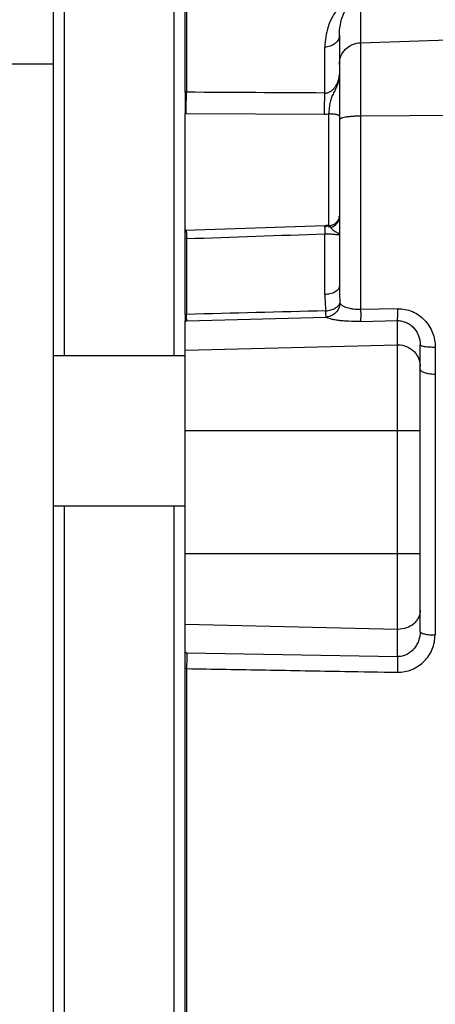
# Model space of a CAD drawing. Extents: x -1817 to 1181, y 8 to 1522.
# Tile 53 of 66: x 419 to 475, y 781 to 915. Entities that reach past the tile are written whole.
import ezdxf

# ---------------------------------------------------------------- set-up
doc = ezdxf.new("R2010")
doc.units = 0
doc.header["$LTSCALE"] = 65.395
doc.layers.get('0').update_dxf_attribs({"linetype": 'CONTINUOUS'})

msp = doc.modelspace()

# ---------------------------------------------------------------- linework, layer by layer
at = {"color": 6, "linetype": 'CONTINUOUS'}
for p, q in [((424.78, 935.46), (424.78, 869.21)), ((439.78, 869.21), (439.78, 935.46)), ((441.28, 905.12), (441.28, 935.71)), ((423.28, 933.95), (423.28, 663.98)), ((462.28, 912.91), (462.28, 878.71)), ((423.28, 908.96), (399.18, 908.96)), ((441.28, 874.84), (441.28, 902.24)), ((460.33, 886.93), (441.28, 886.27)), ((441.28, 723.94), (441.28, 873.98)), ((473.28, 831.64), (473.28, 870.7)), ((441.28, 869.21), (423.28, 869.21)), ((441.28, 848.71), (423.28, 848.71)), ((424.78, 848.71), (424.78, 749.21)), ((439.78, 749.21), (439.78, 848.71))]:
    msp.add_line(p, q, dxfattribs=at)
at = {"color": 9, "linetype": 'CONTINUOUS'}
for p, q in [((441.46, 935.72), (441.46, 905.12)), ((465.17, 916.83), (465.17, 875.51)), ((465.17, 911.87), (484.28, 912.53)), ((460.31, 905.01), (460.31, 911.27)), ((441.41, 902.24), (460.26, 902.13)), ((460.83, 886.96), (460.83, 902.16)), ((484.28, 901.98), (465.17, 901.87)), ((460.83, 886.9), (460.83, 886.67)), ((460.31, 877.56), (460.31, 885.83)), ((441.46, 885.17), (441.46, 874.84)), ((470.22, 875.62), (465.17, 875.51)), ((441.48, 873.98), (460.46, 874.48)), ((465.16, 873.89), (470.2, 874)), ((470.2, 828.21), (470.2, 874)), ((441.28, 869.95), (470.2, 870.7)), ((475.35, 870.35), (475.35, 866.72)), ((475.31, 866.72), (475.31, 831.17)), ((473.28, 858.96), (441.28, 858.96)), ((441.28, 842.25), (473.28, 842.25)), ((470.2, 831.93), (441.28, 832.58)), ((441.48, 828.72), (470.2, 828.21)), ((441.46, 826.58), (441.46, 771.34))]:
    msp.add_line(p, q, dxfattribs=at)
at = {"color": 2, "linetype": 'CONTINUOUS'}
for p, q in [((441.28, 905.12), (441.28, 902.24)), ((441.28, 874.84), (441.28, 873.98))]:
    msp.add_line(p, q, dxfattribs=at)
at = {"color": 6, "linetype": 'CONTINUOUS'}
msp.add_lwpolyline([(460.87, 886.96), (460.76, 886.95), (460.62, 886.95), (460.48, 886.94), (460.33, 886.93)], dxfattribs=at)
at = {"color": 2, "linetype": 'CONTINUOUS'}
for centre, radius, start, end in [((441.48, 896.81), 8.31, 90.0906, 91.3722), ((441.38, 896.78), 5.46, 89.6793, 91.0801), ((460.83, 888.38), 1.45, 351.0466, 354.0307), ((460.78, 888.43), 1.53, 271.9657, 274.8486), ((460.78, 888.43), 1.53, 274.8482, 276.1578), ((440.9, 893.95), 19.11, 271.1426, 271.6997), ((440.4, 915.69), 41.72, 271.2066, 271.4858)]:
    msp.add_arc(centre, radius, start, end, dxfattribs=at)
at = {"color": 9, "linetype": 'CONTINUOUS'}
for centre, radius, start, end in [((460.29, 907.61), 5.47, 269.6673, 275.6421), ((459.27, 915.62), 28.76, 271.9674, 273.1037), ((442.42, 856.97), 29.28, 91.9751, 92.2364), ((442.04, 863.01), 22.17, 91.498, 91.9784), ((479.81, 877.59), 19.5, 180.0771, 186.6514), ((497.93, 878.74), 35.65, 180.0387, 183.8093), ((470.28, 867.65), 3.05, 90, 91.4772), ((470.28, 835.39), 3.46, 268.7009, 270), ((475.28, 839.7), 8.53, 270, 270.2345), ((441.14, 809.76), 18.97, 88.9787, 89.5928), ((441.16, 813.31), 13.27, 88.695, 89.4971)]:
    msp.add_arc(centre, radius, start, end, dxfattribs=at)
at = {"color": 6, "linetype": 'CONTINUOUS'}
for centre, radius, start, end in [((460.78, 888.17), 1.5, 282.0053, 360), ((475.28, 872.55), 5.82, 269.9997, 270.3431), ((475.32, 865.95), 0.77, 87.7449, 90.3431)]:
    msp.add_arc(centre, radius, start, end, dxfattribs=at)
at = {"color": 9, "linetype": 'CONTINUOUS'}
for points, knots in [([(462.13, 916.56), (461.81, 916.18), (461.27, 915.37), (460.71, 914.05), (460.39, 912.67), (460.31, 911.74), (460.31, 911.27)], [0, 0, 0, 0, 0.260313, 0.508433, 0.753316, 1, 1, 1, 1]), ([(462.28, 912.91), (462.28, 913.56), (462.4, 914.54), (462.81, 915.79), (463.12, 916.38), (463.3, 916.66)], [0, 0, 0, 0, 0.496912, 0.745296, 1, 1, 1, 1]), ([(462.28, 912.91), (462.28, 912.81), (462.25, 912.6), (462.15, 912.3), (461.96, 912.01), (461.62, 911.66), (461.06, 911.36), (460.56, 911.27), (460.31, 911.27)], [0, 0, 0, 0, 0.105381, 0.21873, 0.340319, 0.469369, 0.738678, 1, 1, 1, 1]), ([(462.28, 908.92), (462.28, 909.29), (462.43, 910.06), (463.07, 911.02), (464.03, 911.68), (464.79, 911.86), (465.17, 911.87)], [0, 0, 0, 0, 0.248267, 0.497536, 0.748238, 1, 1, 1, 1]), ([(460.31, 905.01), (460.46, 905), (460.75, 905.05), (461.15, 905.25), (461.48, 905.55), (461.84, 906.01), (462.16, 906.67), (462.28, 907.25), (462.28, 907.54)], [0, 0, 0, 0, 0.12535, 0.250807, 0.376186, 0.501732, 0.752968, 1, 1, 1, 1]), ([(462.28, 907.54), (462.28, 907.3), (462.23, 906.82), (462.02, 906.13), (461.78, 905.59), (461.57, 905.18), (461.41, 904.87), (461.26, 904.57), (461.1, 904.15), (460.97, 903.58), (460.88, 902.88), (460.85, 902.4), (460.83, 902.16)], [0, 0, 0, 0, 0.128359, 0.255904, 0.381249, 0.442787, 0.503393, 0.563195, 0.622845, 0.744915, 0.872009, 1, 1, 1, 1]), ([(460.26, 902.13), (460.26, 902.66), (460.27, 903.62), (460.29, 904.57), (460.31, 905.01)], [0, 0, 0, 0, 0.549915, 1, 1, 1, 1]), ([(462.28, 901.88), (462.28, 901.9), (462.26, 901.93), (462.22, 901.96), (462.15, 902), (462.03, 902.04), (461.84, 902.08), (461.62, 902.11), (461.36, 902.14), (461.1, 902.15), (460.92, 902.16), (460.83, 902.16)], [0, 0, 0, 0, 0.036737, 0.063523, 0.097857, 0.191739, 0.318431, 0.472402, 0.644404, 0.823516, 1, 1, 1, 1]), ([(465.17, 901.87), (464.98, 901.87), (464.61, 901.86), (464.07, 901.83), (463.58, 901.78), (463.14, 901.72), (462.83, 901.65), (462.62, 901.59), (462.5, 901.55), (462.41, 901.5), (462.34, 901.45), (462.29, 901.4), (462.28, 901.36), (462.28, 901.35)], [0, 0, 0, 0, 0.189202, 0.370434, 0.537284, 0.683945, 0.805509, 0.855708, 0.898433, 0.933597, 0.961432, 0.982813, 1, 1, 1, 1]), ([(460.26, 886.93), (460.26, 886.93), (460.26, 886.93), (460.26, 886.92), (460.26, 886.92), (460.26, 886.91), (460.27, 886.89), (460.27, 886.85), (460.27, 886.81), (460.27, 886.76), (460.28, 886.7), (460.28, 886.6), (460.29, 886.46), (460.29, 886.27), (460.3, 886.06), (460.31, 885.91), (460.31, 885.83)], [0, 0, 0, 0, 0.001087, 0.004187, 0.009383, 0.016707, 0.037731, 0.067216, 0.105112, 0.151366, 0.2059, 0.268408, 0.415618, 0.589513, 0.78595, 1, 1, 1, 1]), ([(441.41, 886.28), (441.41, 886.28), (441.41, 886.28), (441.41, 886.27), (441.41, 886.27), (441.42, 886.26), (441.42, 886.23), (441.42, 886.2), (441.42, 886.16), (441.42, 886.11), (441.43, 886.05), (441.43, 885.95), (441.44, 885.81), (441.45, 885.62), (441.45, 885.4), (441.46, 885.25), (441.46, 885.17)], [0, 0, 0, 0, 0.00108, 0.004175, 0.009365, 0.016685, 0.037704, 0.067191, 0.105093, 0.151357, 0.205906, 0.268437, 0.415697, 0.589625, 0.786048, 1, 1, 1, 1]), ([(460.31, 885.83), (460.46, 885.84), (460.73, 885.85), (461.12, 885.82), (461.45, 885.78), (461.72, 885.74), (461.94, 885.72), (462.1, 885.72), (462.19, 885.75), (462.24, 885.78), (462.27, 885.83), (462.28, 885.86), (462.28, 885.88)], [0, 0, 0, 0, 0.211416, 0.402348, 0.564588, 0.698885, 0.806679, 0.888417, 0.920155, 0.947143, 0.972292, 1, 1, 1, 1]), ([(462.28, 878.71), (462.28, 878.64), (462.25, 878.49), (462.14, 878.28), (461.96, 878.07), (461.6, 877.82), (461.04, 877.62), (460.56, 877.57), (460.31, 877.56)], [0, 0, 0, 0, 0.084553, 0.17986, 0.290067, 0.416438, 0.704422, 1, 1, 1, 1]), ([(460.44, 875.33), (460.66, 875.35), (460.99, 875.41), (461.41, 875.55), (461.69, 875.68), (461.93, 875.84), (462.18, 876.05), (462.31, 876.24), (462.36, 876.37)], [0, 0, 0, 0, 0.292838, 0.438699, 0.57736, 0.704425, 0.817607, 1, 1, 1, 1]), ([(462.36, 876.37), (462.34, 876.13), (462.22, 875.65), (461.79, 875.04), (461.17, 874.61), (460.69, 874.49), (460.46, 874.48)], [0, 0, 0, 0, 0.241428, 0.501602, 0.760798, 1, 1, 1, 1]), ([(465.17, 875.51), (464.85, 875.5), (464.36, 875.52), (463.75, 875.62), (463.35, 875.72), (463.01, 875.85), (462.66, 876.03), (462.44, 876.22), (462.36, 876.37)], [0, 0, 0, 0, 0.323011, 0.472044, 0.608285, 0.729457, 0.834788, 1, 1, 1, 1]), ([(460.46, 874.48), (460.46, 874.57), (460.45, 874.86), (460.45, 875.15), (460.44, 875.33)], [0, 0, 0, 0, 0.343686, 1, 1, 1, 1]), ([(465.17, 875.51), (465.18, 875.33), (465.18, 874.98), (465.18, 874.56), (465.18, 874.27), (465.17, 874.11), (465.16, 873.98), (465.16, 873.92), (465.16, 873.89)], [0, 0, 0, 0, 0.337173, 0.646445, 0.774482, 0.877961, 0.953335, 1, 1, 1, 1]), ([(470.2, 874), (470.2, 874.02), (470.21, 874.08), (470.21, 874.19), (470.22, 874.34), (470.22, 874.63), (470.22, 875.06), (470.22, 875.42), (470.22, 875.62)], [0, 0, 0, 0, 0.041604, 0.109259, 0.204484, 0.326284, 0.637498, 1, 1, 1, 1]), ([(470.22, 875.62), (470.56, 875.63), (471.25, 875.57), (472.24, 875.26), (473.14, 874.75), (473.92, 874.08), (474.54, 873.27), (475, 872.35), (475.28, 871.37), (475.35, 870.69), (475.35, 870.35)], [0, 0, 0, 0, 0.126066, 0.251843, 0.377242, 0.50225, 0.626921, 0.751353, 0.875671, 1, 1, 1, 1]), ([(465.16, 873.89), (464.61, 873.88), (463.82, 873.89), (462.81, 873.95), (462.14, 874.02), (461.57, 874.1), (461.09, 874.21), (460.73, 874.32), (460.53, 874.42), (460.46, 874.48)], [0, 0, 0, 0, 0.341238, 0.497613, 0.638686, 0.761195, 0.862856, 0.942424, 1, 1, 1, 1]), ([(470.2, 874), (470.41, 874), (470.83, 873.96), (471.42, 873.76), (471.96, 873.44), (472.43, 873.02), (472.8, 872.51), (473.16, 871.75), (473.28, 871.11), (473.28, 870.7)], [0, 0, 0, 0, 0.124625, 0.249215, 0.373912, 0.498812, 0.623937, 0.74941, 1, 1, 1, 1]), ([(470.28, 870.7), (470.67, 870.7), (471.45, 870.54), (472.29, 869.99), (472.79, 869.4), (473.07, 868.88), (473.24, 868.32), (473.28, 867.94), (473.28, 867.74)], [0, 0, 0, 0, 0.251149, 0.501269, 0.626381, 0.751146, 0.875645, 1, 1, 1, 1]), ([(475.35, 870.35), (475.22, 870.35), (474.97, 870.35), (474.6, 870.37), (474.23, 870.4), (473.91, 870.44), (473.67, 870.49), (473.52, 870.53), (473.43, 870.56), (473.36, 870.6), (473.31, 870.63), (473.28, 870.67), (473.28, 870.7)], [0, 0, 0, 0, 0.173089, 0.351755, 0.525247, 0.681673, 0.810552, 0.862434, 0.905467, 0.939742, 0.965956, 1, 1, 1, 1]), ([(473.28, 834.53), (473.28, 834.36), (473.24, 834.01), (473.06, 833.52), (472.78, 833.07), (472.28, 832.53), (471.44, 832.06), (470.67, 831.93), (470.28, 831.93)], [0, 0, 0, 0, 0.116302, 0.234038, 0.354379, 0.478039, 0.734404, 1, 1, 1, 1]), ([(470.18, 826.08), (470.52, 826.07), (471.2, 826.13), (472.18, 826.43), (473.07, 826.91), (473.85, 827.56), (474.49, 828.34), (474.96, 829.22), (475.25, 830.18), (475.31, 830.84), (475.31, 831.17)], [0, 0, 0, 0, 0.126391, 0.25268, 0.378663, 0.504162, 0.629059, 0.753303, 0.876913, 1, 1, 1, 1]), ([(473.28, 831.64), (473.28, 831.2), (473.16, 830.54), (472.79, 829.76), (472.41, 829.23), (471.95, 828.79), (471.41, 828.45), (470.82, 828.25), (470.4, 828.2), (470.2, 828.21)], [0, 0, 0, 0, 0.255511, 0.383204, 0.509688, 0.634613, 0.757784, 0.879384, 1, 1, 1, 1]), ([(473.28, 831.64), (473.28, 831.57), (473.38, 831.48), (473.5, 831.42), (473.65, 831.36), (473.88, 831.3), (474.19, 831.24), (474.54, 831.2), (474.91, 831.18), (475.16, 831.17), (475.28, 831.17)], [0, 0, 0, 0, 0.104543, 0.14843, 0.200391, 0.32764, 0.481083, 0.651426, 0.827778, 1, 1, 1, 1]), ([(441.48, 828.72), (441.48, 828.59), (441.48, 828.29), (441.48, 827.58), (441.47, 826.99), (441.46, 826.58)], [0, 0, 0, 0, 0.177924, 0.427484, 1, 1, 1, 1]), ([(470.2, 828.21), (470.2, 828.09), (470.2, 827.79), (470.2, 827.09), (470.19, 826.5), (470.18, 826.08)], [0, 0, 0, 0, 0.169121, 0.412143, 1, 1, 1, 1]), ([(441.46, 826.58), (445.05, 826.52), (452.23, 826.39), (461.81, 826.23), (467.79, 826.12), (470.18, 826.08)], [0, 0, 0, 0, 0.375, 0.75, 1, 1, 1, 1])]:
    msp.add_open_spline(points, degree=3, knots=knots, dxfattribs=at)
at = {"color": 2, "linetype": 'CONTINUOUS'}
for points, knots in [([(441.41, 902.24), (441.41, 902.77), (441.42, 903.73), (441.44, 904.69), (441.46, 905.12)], [0, 0, 0, 0, 0.550386, 1, 1, 1, 1]), ([(460.83, 886.9), (460.83, 886.91), (460.84, 886.93), (460.86, 886.96), (460.87, 886.96)], [0, 0, 0, 0, 0.351504, 1, 1, 1, 1]), ([(460.87, 886.96), (460.89, 886.96), (460.92, 886.94), (460.96, 886.89), (461.01, 886.82), (461.08, 886.72), (461.16, 886.61), (461.31, 886.45), (461.53, 886.26), (461.76, 886.11), (461.94, 886.01), (462.05, 885.96), (462.13, 885.92), (462.18, 885.9), (462.21, 885.89), (462.24, 885.88), (462.26, 885.88), (462.28, 885.88), (462.28, 885.88)], [0, 0, 0, 0, 0.020078, 0.054102, 0.104138, 0.169638, 0.248806, 0.338753, 0.533684, 0.718744, 0.79907, 0.868271, 0.924452, 0.947112, 0.965889, 0.98062, 0.991168, 1, 1, 1, 1]), ([(462.26, 888.15), (462.23, 887.99), (462.13, 887.68), (461.83, 887.29), (461.42, 887.02), (461.1, 886.93), (460.94, 886.91)], [0, 0, 0, 0, 0.24814, 0.497452, 0.748183, 1, 1, 1, 1]), ([(441.48, 873.99), (441.48, 874.08), (441.47, 874.37), (441.47, 874.66), (441.46, 874.84)], [0, 0, 0, 0, 0.342804, 1, 1, 1, 1])]:
    msp.add_open_spline(points, degree=3, knots=knots, dxfattribs=at)
at = {"color": 9, "linetype": 'CONTINUOUS'}
for points in [[(460.31, 905.01), (454.03, 905.04), (447.75, 905.08), (441.46, 905.12)], [(441.46, 885.17), (447.75, 885.39), (454.03, 885.61), (460.31, 885.83)], [(460.44, 875.33), (454.12, 875.17), (447.79, 875.01), (441.46, 874.84)]]:
    msp.add_open_spline(points, degree=3, dxfattribs=at)
at = {"color": 6, "linetype": 'CONTINUOUS'}
msp.add_open_spline([(473.28, 867.41), (473.28, 867.36), (473.31, 867.26), (473.44, 867.13), (473.62, 867.02), (473.87, 866.92), (474.17, 866.83), (474.52, 866.77), (474.89, 866.73), (475.15, 866.72), (475.28, 866.72)], degree=3, knots=[0, 0, 0, 0, 0.061752, 0.137953, 0.235508, 0.355621, 0.496428, 0.654209, 0.823998, 1, 1, 1, 1], dxfattribs=at)

doc.saveas('drawing.dxf')
